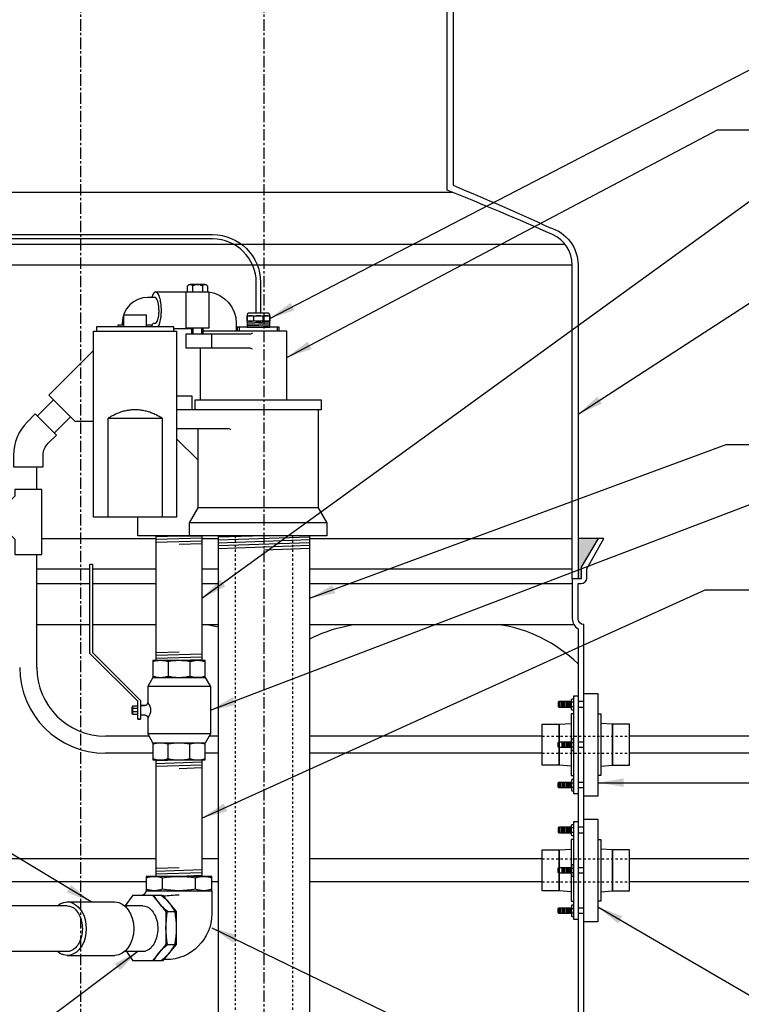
# Model space of a CAD drawing. Extents: x -750 to 90, y 3202 to 3394.
# Tile 56 of 72: x -101 to -69, y 3308 to 3351. Entities that reach past the tile are written whole.
import ezdxf

# ---------------------------------------------------------------- set-up
doc = ezdxf.new("R2010")
doc.units = 0
doc.header["$MEASUREMENT"] = 0
doc.linetypes.add('CENTER1', pattern=[0.6625, 0.5, -0.075, 0.0125, -0.075])
doc.linetypes.add('HIDDEN5', pattern=[0.05, 0.025, -0.025])
for name, color, linetype in [('BOOT-CONDUIT', 1, 'CONTINUOUS'), ('CONDUIT', 2, 'CONTINUOUS'), ('FRP-2', 2, 'CONTINUOUS'), ('FRP-2-HATCH', 1, 'CONTINUOUS'), ('FRP-SUMP', 2, 'CONTINUOUS'), ('GALV-2-ELL', 3, 'CONTINUOUS'), ('GALV-2-PIPE', 3, 'CONTINUOUS'), ('GALV-2-VALVE', 3, 'CONTINUOUS'), ('GALV-4-PIPE', 4, 'CONTINUOUS'), ('PROBE', 2, 'CONTINUOUS'), ('SUB-PUMP', 4, 'CONTINUOUS'), ('TEXT', 3, 'CONTINUOUS')]:
    doc.layers.add(name, color=color, linetype=linetype)
doc.layers.add('FREEZE-LINES', color=8, linetype='CONTINUOUS', plot=False)
doc.styles.add('SIMPLEX', font='simplex')
doc.dimstyles.new('DIM12', dxfattribs={"dimscale": 12, "dimtxt": 0.09375, "dimasz": 0.09375, "dimexe": 0.0625, "dimexo": 0.0625, "dimgap": 0.0625, "dimtad": 1, "dimdec": 4, "dimzin": 3, "dimdsep": 46, "dimlunit": 4, "dimtxsty": 'SIMPLEX', "dimcen": 0, "dimclrd": 3, "dimclre": 3, "dimclrt": 3, "dimadec": 0, "dimazin": 0, "dimtfac": 1, "dimtdec": 4, "dimtmove": 0, "dimatfit": 3, "dimfxl": 1, "dimfrac": 2, "dimtolj": 1, "dimtzin": 3, "dimarcsym": 0})

msp = doc.modelspace()

# ---------------------------------------------------------------- hatches: boundary and pattern name
at = {"layer": 'FRP-SUMP'}
msp.add_hatch(color=256, dxfattribs=at).paths.add_polyline_path([(-75.49574, 3328.13499), (-76.37919, 3328.13499), (-76.37919, 3326.38499), (-76.24574, 3326.38499), (-76.24574, 3326.88499)])

# ---------------------------------------------------------------- linework, layer by layer
at = {"layer": 'BOOT-CONDUIT', "color": 8}
for p, q in [((-77.21713, 3320.77399), (-77.21713, 3321.02149)), ((-77.15463, 3320.77399), (-77.15463, 3321.02149)), ((-77.09213, 3320.77399), (-77.09213, 3321.02149)), ((-77.02963, 3320.77399), (-77.02963, 3321.02149)), ((-76.96713, 3320.77399), (-76.96713, 3321.02149)), ((-76.90463, 3320.77399), (-76.90463, 3321.02149)), ((-76.84213, 3320.77399), (-76.84213, 3321.02149)), ((-76.77963, 3320.77399), (-76.77963, 3321.02149)), ((-76.71713, 3320.77399), (-76.71713, 3321.02149)), ((-77.09213, 3319.25991), (-77.09213, 3319.01241)), ((-77.02963, 3319.25991), (-77.02963, 3319.01241)), ((-76.96713, 3319.25991), (-76.96713, 3319.01241)), ((-76.90463, 3319.25991), (-76.90463, 3319.01241)), ((-76.84213, 3319.25991), (-76.84213, 3319.01241)), ((-76.77963, 3319.25991), (-76.77963, 3319.01241)), ((-76.71713, 3319.25991), (-76.71713, 3319.01241)), ((-77.21713, 3317.49834), (-77.21713, 3317.25084)), ((-77.15463, 3317.49834), (-77.15463, 3317.25084)), ((-77.09213, 3317.49834), (-77.09213, 3317.25084)), ((-77.02963, 3317.49834), (-77.02963, 3317.25084)), ((-76.96713, 3317.49834), (-76.96713, 3317.25084)), ((-76.90463, 3317.49834), (-76.90463, 3317.25084)), ((-76.84213, 3317.49834), (-76.84213, 3317.25084)), ((-76.77963, 3317.49834), (-76.77963, 3317.25084)), ((-76.71713, 3317.49834), (-76.71713, 3317.25084)), ((-77.21713, 3315.28805), (-77.21713, 3315.53555)), ((-77.15463, 3315.28805), (-77.15463, 3315.53555)), ((-77.09213, 3315.28805), (-77.09213, 3315.53555)), ((-77.02963, 3315.28805), (-77.02963, 3315.53555)), ((-76.96713, 3315.28805), (-76.96713, 3315.53555)), ((-76.90463, 3315.28805), (-76.90463, 3315.53555)), ((-76.84213, 3315.28805), (-76.84213, 3315.53555)), ((-76.77963, 3315.28805), (-76.77963, 3315.53555)), ((-76.71713, 3315.28805), (-76.71713, 3315.53555)), ((-77.09213, 3313.77398), (-77.09213, 3313.52648)), ((-77.02963, 3313.77398), (-77.02963, 3313.52648)), ((-76.96713, 3313.77398), (-76.96713, 3313.52648)), ((-76.90463, 3313.77398), (-76.90463, 3313.52648)), ((-76.84213, 3313.77398), (-76.84213, 3313.52648)), ((-76.77963, 3313.77398), (-76.77963, 3313.52648)), ((-76.71713, 3313.77398), (-76.71713, 3313.52648)), ((-77.21713, 3312.0124), (-77.21713, 3311.7649)), ((-77.15463, 3312.0124), (-77.15463, 3311.7649)), ((-77.09213, 3312.0124), (-77.09213, 3311.7649)), ((-77.02963, 3312.0124), (-77.02963, 3311.7649)), ((-76.96713, 3312.0124), (-76.96713, 3311.7649)), ((-76.90463, 3312.0124), (-76.90463, 3311.7649)), ((-76.84213, 3312.0124), (-76.84213, 3311.7649)), ((-76.77963, 3312.0124), (-76.77963, 3311.7649)), ((-76.71713, 3312.0124), (-76.71713, 3311.7649))]:
    msp.add_line(p, q, dxfattribs=at)
at = {"layer": 'BOOT-CONDUIT', "color": 7}
for p, q in [((-76.56214, 3320.99724), (-76.66807, 3320.99724)), ((-76.12919, 3321.02159), (-76.37919, 3321.02159)), ((-76.66807, 3320.79825), (-76.56214, 3320.79825)), ((-76.37919, 3320.77409), (-76.12919, 3320.77409)), ((-76.66807, 3319.23566), (-76.56214, 3319.23566)), ((-76.37919, 3319.25981), (-76.12919, 3319.25981)), ((-76.56214, 3319.03667), (-76.66807, 3319.03667)), ((-76.12919, 3319.01231), (-76.37919, 3319.01231)), ((-76.66807, 3317.47408), (-76.56214, 3317.47408)), ((-76.37919, 3317.49824), (-76.12919, 3317.49824)), ((-76.56214, 3317.27509), (-76.66807, 3317.27509)), ((-76.12919, 3317.25074), (-76.37919, 3317.25074)), ((-76.56214, 3315.5113), (-76.66807, 3315.5113)), ((-76.12919, 3315.53565), (-76.37919, 3315.53565)), ((-76.66807, 3315.31231), (-76.56214, 3315.31231)), ((-76.37919, 3315.28815), (-76.12919, 3315.28815)), ((-76.66807, 3313.74972), (-76.56214, 3313.74972)), ((-76.37919, 3313.77388), (-76.12919, 3313.77388)), ((-76.56214, 3313.55073), (-76.66807, 3313.55073)), ((-76.12919, 3313.52638), (-76.37919, 3313.52638)), ((-76.66807, 3311.98815), (-76.56214, 3311.98815)), ((-76.37919, 3312.0123), (-76.12919, 3312.0123)), ((-76.56214, 3311.78916), (-76.66807, 3311.78916)), ((-76.12919, 3311.7648), (-76.37919, 3311.7648))]:
    msp.add_line(p, q, dxfattribs=at)
at = {"layer": 'BOOT-CONDUIT', "linetype": 'Continuous'}
for points in [[(-76.12919, 3316.8932), (-76.12919, 3321.37913), (-75.51044, 3321.37913), (-75.51044, 3316.8932)], [(-77.19654, 3318.23898), (-77.93904, 3318.23898), (-77.93904, 3320.03335), (-77.19654, 3320.03335), (-77.19654, 3319.97148), (-77.19654, 3318.30085)], [(-74.13355, 3318.23898), (-74.13355, 3320.03335), (-74.87605, 3320.03335), (-74.87605, 3319.97148), (-74.87605, 3318.30085), (-74.87605, 3318.23898)], [(-76.12919, 3311.40726), (-76.12919, 3315.8932), (-75.51044, 3315.8932), (-75.51044, 3311.40726)], [(-77.19654, 3312.75304), (-77.93904, 3312.75304), (-77.93904, 3314.54742), (-77.19654, 3314.54742), (-77.19654, 3314.48554), (-77.19654, 3312.81491)], [(-74.13355, 3312.75304), (-74.13355, 3314.54742), (-74.87605, 3314.54742), (-74.87605, 3314.48554), (-74.87605, 3312.81491), (-74.87605, 3312.75304)]]:
    msp.add_lwpolyline(points, close=True, dxfattribs=at)
at = {"layer": 'BOOT-CONDUIT', "color": 7}
for points in [[(-76.66807, 3321.02149), (-77.21713, 3321.02149), (-77.24807, 3320.99055), (-77.24807, 3320.80493), (-77.24535, 3320.80221), (-77.21713, 3320.77399), (-76.66807, 3320.77399)], [(-76.56214, 3320.65025), (-76.64893, 3320.65025), (-76.66807, 3320.68341), (-76.66807, 3321.11208), (-76.64893, 3321.14523), (-76.56214, 3321.14523)], [(-76.66807, 3319.01241), (-77.21713, 3319.01241), (-77.24807, 3319.04335), (-77.24807, 3319.22898), (-77.24535, 3319.2317), (-77.21713, 3319.25991), (-76.66807, 3319.25991)], [(-76.56214, 3319.38366), (-76.64893, 3319.38366), (-76.66807, 3319.3505), (-76.66807, 3318.92183), (-76.64893, 3318.88867), (-76.56214, 3318.88867)], [(-76.66807, 3317.25084), (-77.21713, 3317.25084), (-77.24807, 3317.28178), (-77.24807, 3317.4674), (-77.24535, 3317.47012), (-77.21713, 3317.49834), (-76.66807, 3317.49834)], [(-76.56214, 3317.62208), (-76.64893, 3317.62208), (-76.66807, 3317.58892), (-76.66807, 3317.16025), (-76.64893, 3317.1271), (-76.56214, 3317.1271)], [(-76.66807, 3315.53555), (-77.21713, 3315.53555), (-77.24807, 3315.50462), (-77.24807, 3315.31899), (-77.24535, 3315.31627), (-77.21713, 3315.28805), (-76.66807, 3315.28805)], [(-76.56214, 3315.16431), (-76.64893, 3315.16431), (-76.66807, 3315.19747), (-76.66807, 3315.62614), (-76.64893, 3315.6593), (-76.56214, 3315.6593)], [(-76.66807, 3313.52648), (-77.21713, 3313.52648), (-77.24807, 3313.55742), (-77.24807, 3313.74304), (-77.24535, 3313.74576), (-77.21713, 3313.77398), (-76.66807, 3313.77398)], [(-76.56214, 3313.89772), (-76.64893, 3313.89772), (-76.66807, 3313.86456), (-76.66807, 3313.43589), (-76.64893, 3313.40273), (-76.56214, 3313.40273)], [(-76.66807, 3311.7649), (-77.21713, 3311.7649), (-77.24807, 3311.79584), (-77.24807, 3311.98146), (-77.24535, 3311.98418), (-77.21713, 3312.0124), (-76.66807, 3312.0124)], [(-76.56214, 3312.13614), (-76.64893, 3312.13614), (-76.66807, 3312.10299), (-76.66807, 3311.67432), (-76.64893, 3311.64116), (-76.56214, 3311.64116)]]:
    msp.add_lwpolyline(points, dxfattribs=at)
at = {"layer": 'BOOT-CONDUIT'}
for points in [[(-76.56214, 3321.27469), (-76.37919, 3321.27469), (-76.37919, 3316.99789), (-76.56214, 3316.99789), (-76.56214, 3321.27469), (-76.56214, 3321.21925)], [(-76.56214, 3315.78876), (-76.37919, 3315.78876), (-76.37919, 3311.51196), (-76.56214, 3311.51196), (-76.56214, 3315.78876), (-76.56214, 3315.73332)]]:
    msp.add_lwpolyline(points, dxfattribs=at)
at = {"layer": 'BOOT-CONDUIT', "linetype": 'Continuous'}
for points in [[(-76.56214, 3320.48195), (-76.6859, 3320.48195), (-76.6859, 3319.25991)], [(-75.51044, 3320.48195), (-75.38669, 3320.48195), (-75.38669, 3317.79038), (-75.51044, 3317.79038)], [(-77.19654, 3319.25991), (-77.19654, 3319.97148), (-77.19654, 3320.03335), (-76.6859, 3320.06906)], [(-75.38669, 3318.20327), (-74.87605, 3318.23898), (-74.87605, 3319.97148), (-74.87605, 3320.03335), (-75.38669, 3320.06906)], [(-76.6859, 3318.20327), (-77.19654, 3318.23898), (-77.19654, 3319.01241)], [(-76.6859, 3319.01241), (-76.6859, 3317.79038), (-76.56214, 3317.79038)], [(-76.56214, 3314.99601), (-76.6859, 3314.99601), (-76.6859, 3313.77398)], [(-75.51044, 3314.99601), (-75.38669, 3314.99601), (-75.38669, 3312.30445), (-75.51044, 3312.30445)], [(-77.19654, 3313.77398), (-77.19654, 3314.48554), (-77.19654, 3314.54742), (-76.6859, 3314.58312)], [(-75.38669, 3312.71733), (-74.87605, 3312.75304), (-74.87605, 3314.48554), (-74.87605, 3314.54742), (-75.38669, 3314.58312)], [(-76.6859, 3312.71733), (-77.19654, 3312.75304), (-77.19654, 3313.52648)], [(-76.6859, 3313.52648), (-76.6859, 3312.30445), (-76.56214, 3312.30445)]]:
    msp.add_lwpolyline(points, dxfattribs=at)
at = {"layer": 'CONDUIT'}
for p, q in [((-99.27765, 3334.19327), (-99.98475, 3333.48616)), ((-98.53519, 3333.45081), (-99.24229, 3332.7437)), ((-100.00456, 3330.27143), (-100.00456, 3331.27143)), ((-100.00456, 3322.51116), (-100.00456, 3327.43801)), ((-95.10978, 3319.51116), (-97.00456, 3319.51116)), ((-92.09343, 3319.51116), (-92.48551, 3319.51116)), ((-77.93904, 3319.51116), (-88.09343, 3319.51116)), ((-62.74283, 3319.51116), (-74.13355, 3319.51116)), ((-94.94441, 3318.76116), (-97.00456, 3318.76116)), ((-92.09343, 3318.76116), (-92.65088, 3318.76116)), ((-77.93904, 3318.76116), (-88.09343, 3318.76116)), ((-62.74283, 3318.76116), (-74.13355, 3318.76116)), ((-94.79764, 3314.15023), (-102.58127, 3314.15023)), ((-92.09343, 3314.15023), (-92.79764, 3314.15023)), ((-77.93904, 3314.15023), (-88.09343, 3314.15023)), ((-62.74283, 3314.15023), (-74.13355, 3314.15023)), ((-95.23509, 3313.15023), (-102.58127, 3313.15023)), ((-92.09343, 3313.15023), (-92.36307, 3313.15023)), ((-77.93904, 3313.15023), (-88.09343, 3313.15023)), ((-62.74283, 3313.15023), (-74.13355, 3313.15023))]:
    msp.add_line(p, q, dxfattribs=at)
at = {"layer": 'CONDUIT', "color": 8, "linetype": 'HIDDEN5'}
for p, q in [((-77.93904, 3319.51116), (-74.13355, 3319.51116)), ((-77.93904, 3318.76116), (-74.13355, 3318.76116)), ((-77.93904, 3314.15023), (-74.13355, 3314.15023)), ((-77.93904, 3313.15023), (-74.13355, 3313.15023))]:
    msp.add_line(p, q, dxfattribs=at)
at = {"layer": 'CONDUIT'}
msp.add_lwpolyline([(-101.02713, 3331.27143), (-99.72713, 3331.27143), (-99.72713, 3331.77143, -0.19891163), (-99.50746, 3332.30176), (-99.15391, 3332.65531), (-100.07314, 3333.57455), (-100.4267, 3333.22099, 0.19891237), (-101.02713, 3331.77272), (-101.02713, 3331.27143)], format="xyb", dxfattribs=at)
msp.add_lwpolyline([(-100.96048, 3329.99037), (-101.90332, 3329.04753), (-100.96048, 3328.1047), (-100.96048, 3327.43801), (-99.79378, 3327.43801), (-99.79378, 3330.27143), (-100.96048, 3330.27143)], close=True, dxfattribs=at)
for radius in [3.75, 3]:
    msp.add_arc((-97.00456, 3322.51116), radius, 180, 270, dxfattribs=at)
at = {"layer": 'FREEZE-LINES', "color": 8, "linetype": 'CENTER1'}
for p, q in [((-98.08631, 3253.50724), (-98.08631, 3393.81703)), ((-90.08631, 3253.50724), (-90.08631, 3393.81703))]:
    msp.add_line(p, q, dxfattribs=at)
at = {"layer": 'FRP-2'}
for p, q in [((-98.67606, 3312.10605), (-107.45962, 3312.10605)), ((-98.67606, 3312.27272), (-96.5987, 3312.27272)), ((-95.383, 3312.10605), (-96.14939, 3312.10605)), ((-98.67605, 3310.10605), (-107.45962, 3310.10605)), ((-98.67606, 3309.93938), (-96.5987, 3309.93938)), ((-95.38299, 3310.10605), (-96.14939, 3310.10605))]:
    msp.add_line(p, q, dxfattribs=at)
at = {"layer": 'FRP-2', "extrusion": (0, 0, -1)}
for centre, start_param, end_param in [((-98.67606, 3311.10605), -0.54109953, 3.68269227), ((-96.5987, 3311.10605), 0, 3.14159265)]:
    msp.add_ellipse(centre, major_axis=(0, 1.16667), ratio=0.70710678, start_param=start_param, end_param=end_param, dxfattribs=at)
at = {"layer": 'FRP-2'}
for points in [[(-98.67606, 3312.10605), (-98.5523, 3312.10605), (-98.42405, 3312.05066), (-98.19522, 3311.81467), (-98.10033, 3311.63374), (-98.00591, 3311.21776), (-98.00665, 3310.98489), (-98.10362, 3310.57032), (-98.19956, 3310.39082), (-98.42777, 3310.15981), (-98.55394, 3310.10604), (-98.67609, 3310.10605)], [(-95.383, 3312.10605), (-95.25924, 3312.10605), (-95.13099, 3312.05066), (-94.90217, 3311.81467), (-94.80727, 3311.63374), (-94.71285, 3311.21776), (-94.71359, 3310.98489), (-94.81056, 3310.57032), (-94.9065, 3310.39082), (-95.13471, 3310.15981), (-95.26088, 3310.10604), (-95.38303, 3310.10605)]]:
    msp.add_open_spline(points, degree=3, knots=[0, 0, 0, 0, 0.63008653, 0.63008653, 1.26017306, 1.26017306, 1.89025959, 1.89025959, 2.52034612, 2.52034612, 3.14163983, 3.14163983, 3.14163983, 3.14163983], dxfattribs=at)
at = {"layer": 'FRP-2-HATCH', "linetype": 'Continuous'}
msp.add_arc((-94.30539, 3311.73471), 2.273736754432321e-13, 0, 92.942646, dxfattribs=at)
at = {"layer": 'FRP-SUMP', "color": 7, "linetype": 'Continuous'}
for p, q in [((-114.30441, 3343.25513), (-81.86821, 3343.25513)), ((-104.89104, 3340.99475), (-91.43821, 3340.99475)), ((-98.08631, 3340.99475), (-76.95379, 3340.99475)), ((-105.78925, 3340.08044), (-90.58895, 3340.08044)), ((-98.08631, 3340.08044), (-76.62919, 3340.08044)), ((-99.79378, 3328.13499), (-94.79764, 3328.13499)), ((-92.79764, 3328.13499), (-92.09343, 3328.13499)), ((-88.09343, 3328.13499), (-76.62919, 3328.13499)), ((-100.00456, 3326.81975), (-97.69164, 3326.81975)), ((-97.58227, 3326.81975), (-94.79764, 3326.81975)), ((-92.79764, 3326.81975), (-92.09343, 3326.81975)), ((-88.09343, 3326.81975), (-76.62919, 3326.81975)), ((-100.00456, 3326.1714), (-97.69164, 3326.1714)), ((-97.58227, 3326.1714), (-94.79764, 3326.1714)), ((-92.79764, 3326.1714), (-92.09343, 3326.1714)), ((-88.09343, 3326.1714), (-76.62919, 3326.1714)), ((-95.47985, 3320.86705), (-95.22599, 3320.86704))]:
    msp.add_line(p, q, dxfattribs=at)
at = {"layer": 'FRP-SUMP'}
for p, q in [((-77.97919, 3328.13499), (-77.07919, 3328.13499)), ((-75.49574, 3328.13499), (-76.37919, 3328.13499))]:
    msp.add_line(p, q, dxfattribs=at)
at = {"layer": 'FRP-SUMP', "color": 7}
for p, q in [((-100.00456, 3324.38499), (-97.69164, 3324.38499)), ((-97.58227, 3324.38499), (-94.79764, 3324.38499)), ((-92.79764, 3324.38499), (-92.09343, 3324.38499)), ((-88.09343, 3324.38499), (-76.56221, 3324.38499))]:
    msp.add_line(p, q, dxfattribs=at)
at = {"layer": 'FRP-SUMP'}
for points in [[(-81.83631, 3353.39564), (-81.83284, 3343.5606, -0.00822165), (-77.62308, 3341.71811, -0.33671624), (-76.37919, 3340.08044), (-76.37919, 3326.38499), (-76.62919, 3326.38499), (-76.62919, 3340.08044, 0.29672907), (-77.49194, 3341.40619, 0.0090466), (-82.08631, 3343.34266), (-82.08631, 3353.14564)], [(-76.12919, 3305.38731), (-76.12919, 3324.38499), (-76.12919, 3324.38499, -0.41421356), (-76.37919, 3324.63499), (-76.37919, 3326.1714), (-76.24574, 3326.1714, 0.41421356), (-75.99574, 3326.4214), (-75.99574, 3326.81975), (-75.25921, 3328.13499), (-75.49574, 3328.13499), (-76.24574, 3326.88499), (-76.24574, 3326.38499), (-76.37919, 3326.38499), (-76.62919, 3326.38499), (-76.62919, 3326.38499), (-76.62919, 3326.38499), (-76.62919, 3326.38499), (-76.62919, 3326.38499), (-76.62919, 3324.63499, 0.26794919), (-76.37919, 3324.20197), (-76.37919, 3305.57032, 0.26794919)]]:
    msp.add_lwpolyline(points, format="xyb", dxfattribs=at)
at = {"layer": 'FRP-SUMP', "color": 7}
for points in [[(-92.63071, 3324.38499, -0.02150268), (-92.09343, 3324.28146, -0.02150268)], [(-88.09343, 3323.75631, -0.08149294), (-86.13071, 3324.38499)]]:
    msp.add_lwpolyline(points, format="xyb", dxfattribs=at)
msp.add_arc((-80.79648, 3318.08949), 6.36447, 46.048137, 81.557052, dxfattribs=at)
at = {"layer": 'GALV-2-ELL', "color": 7}
for p, q in [((-94.79767, 3318.44741), (-93.79767, 3318.47866)), ((-94.79767, 3318.32241), (-92.79767, 3318.38491)), ((-94.79767, 3318.19741), (-92.79767, 3318.25991)), ((-93.79767, 3318.10366), (-92.79767, 3318.13491)), ((-93.79764, 3313.76422), (-94.79764, 3313.73297)), ((-92.79764, 3313.67047), (-94.79764, 3313.60797)), ((-92.79764, 3313.54547), (-94.79764, 3313.48297)), ((-92.79764, 3313.42047), (-93.79764, 3313.38922))]:
    msp.add_line(p, q, dxfattribs=at)
at = {"layer": 'GALV-2-ELL', "color": 7, "linetype": 'Continuous'}
for p, q in [((-94.51708, 3312.82737), (-94.51708, 3313.32672)), ((-93.08108, 3312.82737), (-93.08108, 3313.32672)), ((-94.30539, 3311.85646), (-93.98891, 3311.85646)), ((-94.30539, 3310.42045), (-93.98891, 3310.42045))]:
    msp.add_line(p, q, dxfattribs=at)
at = {"layer": 'GALV-2-ELL', "linetype": 'Continuous'}
for points in [[(-92.79764, 3318.47866), (-92.79764, 3313.38922), (-94.79764, 3313.38922), (-94.79764, 3318.47866)], [(-95.23365, 3312.76487), (-92.36164, 3312.76487), (-92.36164, 3313.38922), (-95.23365, 3313.38922)]]:
    msp.add_lwpolyline(points, close=True, dxfattribs=at)
at = {"layer": 'GALV-2-ELL', "color": 7, "linetype": 'Continuous'}
for points in [[(-95.23365, 3313.32672, -0.17443208), (-94.51708, 3313.32672, -0.08704547), (-93.08108, 3313.32672, -0.17373472), (-92.36164, 3313.32672)], [(-92.36164, 3312.82737, -0.17372505), (-93.08108, 3312.82737, -0.08704419), (-94.51708, 3312.82737, -0.1744223), (-95.23365, 3312.82737)], [(-94.90021, 3309.70389, -0.11012932), (-94.30539, 3310.42045, -0.08704694), (-94.30539, 3311.85646, -0.11054288), (-94.89525, 3312.5759)], [(-94.57877, 3312.5759, -0.11054288), (-93.98891, 3311.85646, -0.08704694), (-93.98891, 3310.42045, -0.11012932), (-94.58373, 3309.70389)]]:
    msp.add_lwpolyline(points, format="xyb", dxfattribs=at)
at = {"layer": 'GALV-2-ELL', "linetype": 'Continuous'}
msp.add_lwpolyline([(-92.37072, 3312.76321), (-92.37072, 3311.75435, -0.41421356), (-94.37072, 3309.75435), (-94.48554, 3309.75435)], format="xyb", dxfattribs=at)
for points in [[(-96.13337, 3312.10605), (-95.8039, 3312.5759), (-94.95775, 3312.5759), (-94.36789, 3311.85646), (-94.36789, 3310.42045), (-94.96271, 3309.70389), (-95.79895, 3309.70389), (-96.08332, 3310.10605)], [(-94.95775, 3312.5759), (-94.51627, 3312.5759), (-93.92641, 3311.85646), (-93.92641, 3310.42045), (-94.52123, 3309.70389), (-94.96271, 3309.70389)]]:
    msp.add_lwpolyline(points, dxfattribs=at)
for centre, radius, start, end in [((-95.42239, 3312.76321), 0.18731, 270.000196, 0), ((-93.37318, 3301.36843), 11.2097, 92.177408, 95.663725)]:
    msp.add_arc(centre, radius, start, end, dxfattribs=at)
at = {"layer": 'GALV-2-PIPE', "color": 7}
for p, q in [((-94.79764, 3328.2283), (-93.79764, 3328.25955)), ((-94.79764, 3328.1033), (-92.79764, 3328.1658)), ((-94.79764, 3327.9783), (-92.79764, 3328.0408)), ((-93.79764, 3327.88455), (-92.79764, 3327.9158)), ((-93.79764, 3323.18366), (-94.79764, 3323.15241)), ((-92.79764, 3323.08991), (-94.79764, 3323.02741)), ((-92.79764, 3322.96491), (-94.79764, 3322.90241)), ((-92.79764, 3322.83991), (-93.79764, 3322.80866))]:
    msp.add_line(p, q, dxfattribs=at)
at = {"layer": 'GALV-2-PIPE', "linetype": 'Continuous'}
msp.add_lwpolyline([(-92.79764, 3328.25955), (-92.79764, 3322.80866), (-94.79764, 3322.80866), (-94.79764, 3328.25955)], close=True, dxfattribs=at)
at = {"layer": 'GALV-2-VALVE', "color": 7, "linetype": 'Continuous'}
for p, q in [((-94.27209, 3322.75244), (-94.27209, 3322.13316)), ((-93.3232, 3322.75244), (-93.3232, 3322.13316)), ((-95.862, 3320.78268), (-95.85712, 3320.50465)), ((-95.84752, 3320.78268), (-95.84265, 3320.50465)), ((-94.27209, 3318.53489), (-94.27209, 3319.15417)), ((-93.3232, 3318.53489), (-93.3232, 3319.15417))]:
    msp.add_line(p, q, dxfattribs=at)
at = {"layer": 'GALV-2-VALVE', "color": 2, "linetype": 'Continuous'}
for p, q in [((-92.42905, 3321.67349), (-95.16623, 3321.67349)), ((-95.60373, 3320.71563), (-95.83478, 3320.71563)), ((-95.60373, 3320.5717), (-95.83478, 3320.5717)), ((-92.42905, 3319.61384), (-95.16623, 3319.61384))]:
    msp.add_line(p, q, dxfattribs=at)
at = {"layer": 'GALV-2-VALVE', "linetype": 'Continuous'}
msp.add_line((-95.60373, 3320.25548), (-95.47985, 3320.25548), dxfattribs=at)
for points in [[(-95.60373, 3320.25548), (-95.60373, 3321.03185), (-97.69164, 3323.11976), (-97.69164, 3327.01366), (-97.58227, 3327.01366), (-97.58227, 3323.16507), (-95.47985, 3321.06264), (-95.47985, 3320.25548)], [(-92.65088, 3319.2104), (-94.94441, 3319.2104), (-94.94441, 3318.47866), (-92.65088, 3318.47866)]]:
    msp.add_lwpolyline(points, close=True, dxfattribs=at)
for points in [[(-92.65088, 3322.80866), (-94.94441, 3322.80866), (-94.94441, 3322.07693), (-92.65088, 3322.07693), (-92.65088, 3322.80866)], [(-92.65088, 3322.07693), (-92.42905, 3321.67349), (-92.42905, 3319.61384), (-92.65088, 3319.2104)], [(-95.60373, 3320.81741), (-95.83478, 3320.81741), (-95.83478, 3320.46991), (-95.60373, 3320.46991)]]:
    msp.add_lwpolyline(points, dxfattribs=at)
at = {"layer": 'GALV-2-VALVE', "color": 7, "linetype": 'Continuous'}
for points in [[(-92.65223, 3322.75244, 0.16298639), (-93.3232, 3322.75244, 0.11763439), (-94.27209, 3322.75244, 0.16735506), (-94.94305, 3322.75244)], [(-94.94305, 3322.13316, 0.16735506), (-94.27209, 3322.13316, 0.11763439), (-93.3232, 3322.13316, 0.16298639), (-92.65223, 3322.13316)], [(-92.65223, 3319.15417, 0.16735506), (-93.3232, 3319.15417, 0.11763439), (-94.27209, 3319.15417, 0.16298639), (-94.94305, 3319.15417)], [(-94.94305, 3318.53489, 0.16298639), (-94.27209, 3318.53489, 0.11763439), (-93.3232, 3318.53489, 0.16735506), (-92.65223, 3318.53489)]]:
    msp.add_lwpolyline(points, format="xyb", dxfattribs=at)
at = {"layer": 'GALV-2-VALVE', "linetype": 'Continuous'}
for points in [[(-94.94441, 3322.07693), (-95.16623, 3321.67349), (-95.16623, 3320.97366, -0.37862889), (-95.16623, 3320.31366), (-95.16623, 3319.61384), (-94.94441, 3319.2104)], [(-95.47985, 3320.84866), (-95.29123, 3320.84866, 0.41421356), (-95.16623, 3320.97366)], [(-95.47985, 3320.43866), (-95.29123, 3320.43866, -0.41421356), (-95.16623, 3320.31366)]]:
    msp.add_lwpolyline(points, format="xyb", dxfattribs=at)
at = {"layer": 'GALV-2-VALVE', "color": 2, "linetype": 'Continuous'}
msp.add_lwpolyline([(-95.83478, 3320.78268), (-95.862, 3320.78268), (-95.862, 3320.50465), (-95.83478, 3320.50465)], dxfattribs=at)
at = {"layer": 'GALV-4-PIPE', "color": 7}
for p, q in [((-90.09343, 3328.25955), (-92.09343, 3328.19218)), ((-88.09343, 3328.20184), (-92.09343, 3328.06711)), ((-88.09343, 3328.07677), (-92.09343, 3327.94204)), ((-88.09343, 3327.9517), (-92.09343, 3327.81697)), ((-88.09343, 3327.82663), (-92.09343, 3327.6919)), ((-88.09343, 3327.70156), (-90.09343, 3327.63419))]:
    msp.add_line(p, q, dxfattribs=at)
at = {"layer": 'GALV-4-PIPE'}
msp.add_lwpolyline([(-92.09343, 3328.25955), (-92.09343, 3304.88734), (-88.09343, 3304.88734), (-88.09343, 3328.25955)], close=True, dxfattribs=at)
at = {"layer": 'PROBE', "color": 7}
for p, q in [((-90.53704, 3337.64934), (-90.53704, 3337.83874)), ((-90.12963, 3337.64934), (-90.12963, 3337.83874))]:
    msp.add_line(p, q, dxfattribs=at)
at = {"layer": 'PROBE', "color": 8}
for p, q in [((-90.33334, 3337.62523), (-90.82513, 3337.60867)), ((-89.84154, 3337.57933), (-90.82513, 3337.5462)), ((-89.84154, 3337.51258), (-90.82513, 3337.47945)), ((-89.84154, 3337.45012), (-90.82513, 3337.41699)), ((-89.84154, 3337.38751), (-90.33334, 3337.37094))]:
    msp.add_line(p, q, dxfattribs=at)
at = {"layer": 'PROBE'}
msp.add_lwpolyline([(-106.18006, 3335.19933), (-106.18006, 3339.31174, -0.40047434), (-103.94496, 3341.40549), (-92.33334, 3341.40549, -0.41421356), (-90.23959, 3339.31174), (-90.23959, 3337.96985), (-90.42709, 3337.96985), (-90.42709, 3339.31174, 0.41421356), (-92.33334, 3341.21799), (-103.94496, 3341.21799, 0.39914995), (-105.99256, 3339.31174), (-105.99256, 3335.19933)], format="xyb", close=True, dxfattribs=at)
msp.add_lwpolyline([(-89.84154, 3337.37094), (-89.84154, 3337.90735, 0.41421356), (-89.90404, 3337.96985), (-90.76263, 3337.96985, 0.41421356), (-90.82513, 3337.90735), (-90.82513, 3337.37094), (-89.84154, 3337.37094)], format="xyb", dxfattribs=at)
at = {"layer": 'PROBE', "color": 7}
for points in [[(-89.84154, 3337.83874, 0.16735506), (-90.12963, 3337.83874, 0.11763439), (-90.53704, 3337.83874, 0.16298639), (-90.82513, 3337.83874)], [(-90.82513, 3337.64934, 0.16298639), (-90.53704, 3337.64934, 0.11763439), (-90.12963, 3337.64934, 0.16735506), (-89.84154, 3337.64934)]]:
    msp.add_lwpolyline(points, format="xyb", dxfattribs=at)
at = {"layer": 'PROBE'}
msp.add_lwpolyline([(-90.82513, 3337.86213), (-89.84154, 3337.86213), (-89.84154, 3337.62523), (-90.82513, 3337.62523)], close=True, dxfattribs=at)
at = {"layer": 'SUB-PUMP', "color": 2, "linetype": 'Continuous'}
for p, q in [((-92.66725, 3339.22503), (-93.31677, 3339.22503)), ((-93.17501, 3337.06703), (-93.17501, 3337.32303)), ((-92.80901, 3337.06703), (-92.80901, 3337.32303)), ((-91.17943, 3337.37094), (-91.17943, 3337.19703)), ((-89.50743, 3337.37094), (-89.50743, 3337.19703))]:
    msp.add_line(p, q, dxfattribs=at)
at = {"layer": 'SUB-PUMP', "color": 3, "linetype": 'Continuous'}
for p, q in [((-93.20852, 3339.16263), (-93.20852, 3338.91303)), ((-92.77551, 3339.16263), (-92.77551, 3338.91303)), ((-94.96842, 3337.44703), (-95.21842, 3337.44703)), ((-93.24201, 3337.29303), (-94.03092, 3337.29303)), ((-93.24201, 3337.06703), (-93.24201, 3337.32303)), ((-92.74201, 3337.06703), (-92.74201, 3337.32303)), ((-92.36828, 3336.44704), (-92.36828, 3337.06703)), ((-92.85932, 3334.19704), (-92.85932, 3336.44704)), ((-93.90592, 3332.49604), (-92.96342, 3331.55354))]:
    msp.add_line(p, q, dxfattribs=at)
at = {"layer": 'SUB-PUMP', "linetype": 'Continuous'}
for p, q in [((-87.72343, 3331.48453), (-87.717, 3331.48453)), ((-87.72343, 3329.47773), (-92.96342, 3329.47773)), ((-87.34343, 3328.81955), (-93.34343, 3328.81955))]:
    msp.add_line(p, q, dxfattribs=at)
at = {"layer": 'SUB-PUMP', "color": 1, "linetype": 'HIDDEN5'}
for p, q in [((-91.34343, 3328.25955), (-91.34343, 3287.30052)), ((-88.84343, 3328.25955), (-88.84343, 3287.30052))]:
    msp.add_line(p, q, dxfattribs=at)
at = {"layer": 'SUB-PUMP', "color": 3, "linetype": 'Continuous'}
for points in [[(-93.42502, 3338.91303), (-93.42502, 3339.16263, -0.57642433), (-93.20852, 3339.16263, -0.28821354), (-92.7755, 3339.16263, -0.57642486), (-92.559, 3339.16263), (-92.559, 3338.91303)], [(-92.49201, 3338.90026, -0.37487613), (-91.29932, 3337.53303), (-91.29932, 3337.19703)], [(-90.59472, 3336.40183, 0.15391481), (-90.73811, 3336.44704), (-93.49201, 3336.44704), (-93.49201, 3337.06703), (-90.73811, 3337.06703, 0.15391517), (-90.59472, 3337.11225)]]:
    msp.add_lwpolyline(points, format="xyb", dxfattribs=at)
at = {"layer": 'SUB-PUMP', "color": 2, "linetype": 'Continuous'}
msp.add_lwpolyline([(-94.96842, 3337.38453), (-94.96842, 3337.44928, -0.41421356), (-94.87467, 3337.54303), (-94.83589, 3337.54303), (-94.82615, 3337.54411), (-94.78915, 3337.56479), (-94.75807, 3337.60526), (-94.73424, 3337.65492), (-94.71692, 3337.70545), (-94.70459, 3337.75248), (-94.69582, 3337.79447), (-94.68953, 3337.83134), (-94.68497, 3337.86362), (-94.68161, 3337.89199), (-94.67911, 3337.91711), (-94.67723, 3337.93955), (-94.67581, 3337.95979), (-94.67474, 3337.97825), (-94.67393, 3337.99524), (-94.67333, 3338.01103), (-94.6729, 3338.02586), (-94.67261, 3338.03991), (-94.67244, 3338.05334), (-94.67237, 3338.06629), (-94.6724, 3338.0789), (-94.67251, 3338.09126), (-94.6727, 3338.1035), (-94.67297, 3338.11571), (-94.67333, 3338.12799), (-94.67378, 3338.14046), (-94.67434, 3338.15321), (-94.67501, 3338.16637), (-94.6758, 3338.18007), (-94.67676, 3338.19446), (-94.6779, 3338.20971), (-94.67928, 3338.22603), (-94.68095, 3338.24366), (-94.68298, 3338.2629), (-94.6855, 3338.2841), (-94.68865, 3338.3077), (-94.69265, 3338.33422), (-94.69781, 3338.36427), (-94.70459, 3338.39851), (-94.71364, 3338.43755), (-94.72588, 3338.48166), (-94.74255, 3338.53013), (-94.76505, 3338.58011), (-94.79441, 3338.62527), (-94.83009, 3338.65567), (-94.86018, 3338.66303), (-95.15842, 3338.66303, 0.41421341), (-96.27842, 3337.54303), (-96.27842, 3337.44703)], format="xyb", dxfattribs=at)
at = {"layer": 'SUB-PUMP', "color": 3, "linetype": 'Continuous'}
for points in [[(-94.82012, 3338.91089), (-94.82508, 3338.91177), (-94.8792, 3338.88298), (-94.92537, 3338.82538), (-94.96131, 3338.75428), (-94.98788, 3338.68173), (-94.99321, 3338.66303)], [(-94.82673, 3338.91089), (-94.82177, 3338.91177), (-94.76765, 3338.88298), (-94.72148, 3338.82538), (-94.68554, 3338.75428), (-94.65896, 3338.68173), (-94.63971, 3338.61409), (-94.62577, 3338.55364), (-94.61557, 3338.50051), (-94.60799, 3338.45396), (-94.60228, 3338.41304), (-94.59791, 3338.3768), (-94.59452, 3338.34441), (-94.59185, 3338.31517), (-94.58975, 3338.28852), (-94.58807, 3338.26397), (-94.58673, 3338.24114), (-94.58567, 3338.21972), (-94.58482, 3338.19941), (-94.58417, 3338.17999), (-94.58368, 3338.16126), (-94.58334, 3338.14304), (-94.58312, 3338.12515), (-94.58303, 3338.10745), (-94.58306, 3338.08978), (-94.58321, 3338.07201), (-94.58349, 3338.05397), (-94.58391, 3338.03552), (-94.58448, 3338.01647), (-94.58522, 3337.99663), (-94.58617, 3337.9758), (-94.58736, 3337.95371), (-94.58886, 3337.93006), (-94.59074, 3337.90452), (-94.5931, 3337.87664), (-94.59611, 3337.8459), (-94.59995, 3337.81168), (-94.60494, 3337.77321), (-94.6115, 3337.7296), (-94.62028, 3337.67987), (-94.63218, 3337.62314), (-94.64855, 3337.55898), (-94.67119, 3337.4884), (-94.70223, 3337.41544), (-94.71915, 3337.38453)], [(-94.82273, 3338.91303), (-92.49201, 3338.91303), (-92.49201, 3337.32303), (-93.49201, 3337.32303)], [(-93.49201, 3337.29303), (-93.49201, 3338.91303)], [(-95.21842, 3337.38453), (-95.21842, 3337.88453), (-96.21842, 3337.88453), (-96.21842, 3337.38453)], [(-94.03092, 3337.19703), (-94.03092, 3337.38453), (-97.40592, 3337.38453), (-97.40592, 3337.19703)], [(-96.21842, 3337.44703), (-96.46842, 3337.44703), (-96.46842, 3337.38453)], [(-89.43243, 3337.19703), (-89.43243, 3337.37094), (-91.25443, 3337.37094), (-91.25443, 3337.19703)], [(-89.09343, 3334.19704), (-89.09343, 3337.19703), (-92.74201, 3337.19703)], [(-97.53092, 3333.24751), (-98.3319, 3333.24751), (-99.48094, 3334.39656), (-97.53092, 3336.34658)], [(-93.21843, 3333.75954), (-93.21843, 3334.35354), (-93.90592, 3334.35354)], [(-93.34343, 3328.25955), (-95.59342, 3328.25955), (-95.59342, 3329.07204)]]:
    msp.add_lwpolyline(points, dxfattribs=at)
at = {"layer": 'SUB-PUMP', "linetype": 'Continuous'}
msp.add_lwpolyline([(-93.90592, 3337.19703), (-93.90592, 3329.07204), (-97.53092, 3329.07204), (-97.53092, 3337.19703)], close=True, dxfattribs=at)
for points in [[(-93.09343, 3333.75954), (-93.09343, 3334.19704), (-87.59343, 3334.19704), (-87.59343, 3333.75954), (-93.90592, 3333.75954)], [(-87.72343, 3333.75954), (-87.72343, 3329.47773), (-87.34343, 3328.81955), (-87.34343, 3328.25955), (-93.34343, 3328.25955), (-93.34343, 3328.81955), (-92.96342, 3329.47772), (-92.96342, 3332.93354)]]:
    msp.add_lwpolyline(points, dxfattribs=at)
at = {"layer": 'SUB-PUMP', "color": 5, "linetype": 'Continuous'}
msp.add_lwpolyline([(-94.53752, 3333.38504), (-94.57988, 3333.4154), (-94.62487, 3333.43748), (-94.66817, 3333.46487), (-94.71355, 3333.4857), (-94.75664, 3333.51377), (-94.80234, 3333.5336), (-94.84791, 3333.55386), (-94.89317, 3333.57507), (-94.93897, 3333.5946), (-94.98508, 3333.61314), (-95.03149, 3333.63073), (-95.07822, 3333.64733), (-95.12527, 3333.66292), (-95.17267, 3333.67741), (-95.22035, 3333.69099), (-95.26836, 3333.70355), (-95.31681, 3333.71475), (-95.36542, 3333.7254), (-95.41541, 3333.73175), (-95.46487, 3333.73974), (-95.51415, 3333.74831), (-95.56348, 3333.75671), (-95.61578, 3333.75576), (-95.71842, 3333.76004), (-95.77145, 3333.76327), (-95.82131, 3333.75653), (-95.87276, 3333.75482), (-95.92214, 3333.74655), (-95.97335, 3333.74409), (-96.0222, 3333.73415), (-96.07108, 3333.72433), (-96.12004, 3333.71477), (-96.16844, 3333.70343), (-96.21649, 3333.691), (-96.2642, 3333.67748), (-96.31157, 3333.66292), (-96.35862, 3333.64732), (-96.4053, 3333.63059), (-96.45178, 3333.61319), (-96.49793, 3333.59477), (-96.54368, 3333.57509), (-96.58938, 3333.55527), (-96.63351, 3333.53049), (-96.67867, 3333.50895), (-96.72398, 3333.48787), (-96.76941, 3333.4672), (-96.81173, 3333.4367), (-96.89932, 3333.38504)], dxfattribs=at)
msp.add_lwpolyline([(-96.89932, 3329.07204), (-96.89932, 3333.38504), (-94.53752, 3333.38504), (-94.53752, 3329.07204)], close=True, dxfattribs=at)
at = {"layer": 'SUB-PUMP', "linetype": 'Continuous'}
msp.add_lwpolyline([(-91.53784, 3332.88507, 0.15963894), (-91.68578, 3332.93354), (-93.90592, 3332.93354)], format="xyb", dxfattribs=at)

# ---------------------------------------------------------------- leaders
at = {"layer": 'TEXT'}
for points in [[(-89.84154, 3337.74368), (-66.25817, 3349.96665), (-61.08631, 3349.96665)], [(-89.09343, 3336.04444), (-70.29341, 3345.98149), (-61.08631, 3345.98149)], [(-92.79764, 3325.53411), (-68.38726, 3343.22345), (-61.08631, 3343.22345)], [(-76.37919, 3333.56444), (-64.97552, 3340.96333), (-61.08631, 3340.96333)], [(-88.09343, 3325.53265), (-69.92005, 3332.24434), (-61.08631, 3332.24434)], [(-97.63738, 3312.27272), (-128.8199, 3331.08167), (-131.98759, 3331.08167)], [(-92.42905, 3320.64366), (-67.71151, 3330.07163), (-61.08631, 3330.07163)], [(-92.79764, 3315.93394), (-70.82765, 3325.90402), (-61.08631, 3325.90402)], [(-75.51044, 3312.05718), (-64.42896, 3305.59639), (-61.08631, 3305.59639)], [(-95.58984, 3310.10605), (-114.36735, 3296.07508), (-133.04652, 3296.07508)]]:
    msp.add_leader(points, dimstyle='DIM12', dxfattribs=at)
at = {"layer": 'TEXT', "linetype": 'Continuous'}
for points in [[(-75.51044, 3317.47992), (-63.02212, 3317.47992), (-61.08631, 3317.47992)], [(-92.36307, 3311.14879), (-63.6555, 3297.23849), (-61.08631, 3297.23849)]]:
    msp.add_leader(points, dimstyle='DIM12', override={"dimgap": 0.0625, "dimtad": 0}, dxfattribs=at)

doc.saveas('drawing.dxf')
